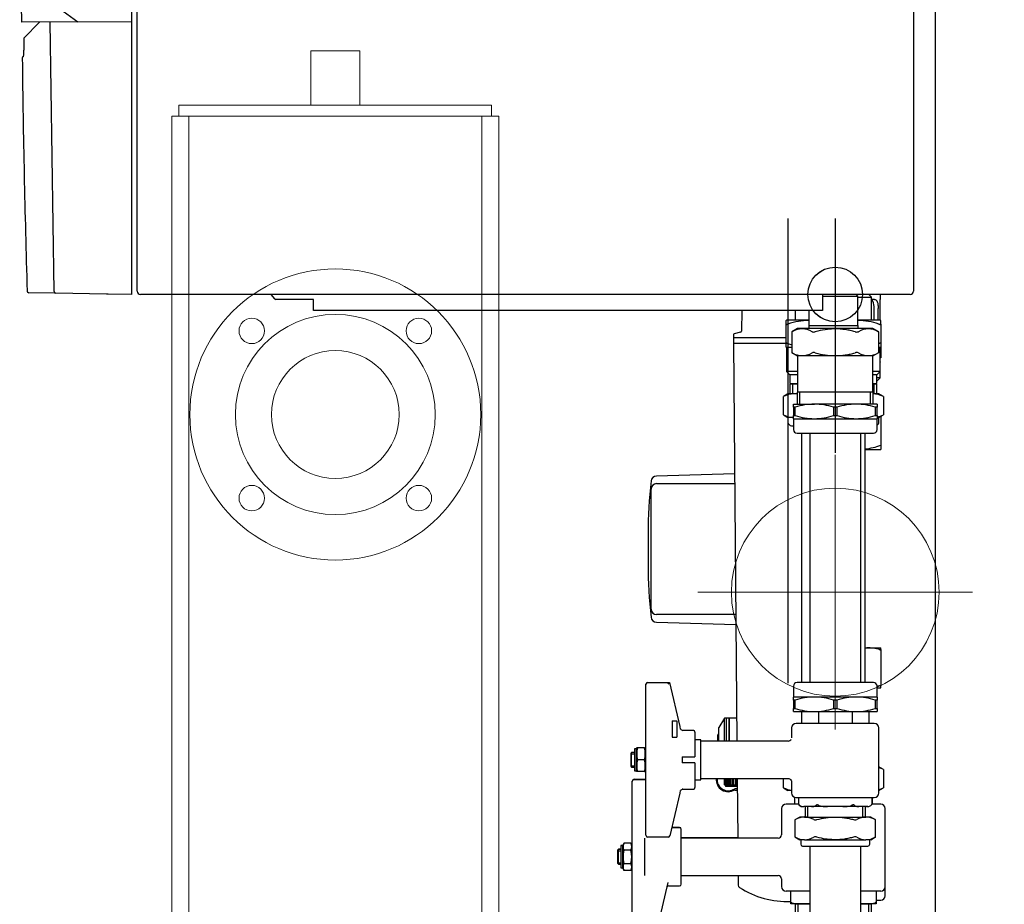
# Model space of a CAD drawing. Extents: x -156717 to 425753, y -51191 to 363295.
# Tile 81 of 256: x 71330 to 71872, y 113823 to 114309. Entities that reach past the tile are written whole.
import ezdxf
from ezdxf.lldxf.tags import DXFTag

# ---------------------------------------------------------------- set-up
doc = ezdxf.new("R2010")
doc.units = 0
doc.header["$LTSCALE"] = 50
doc.layers.get('0').update_dxf_attribs({"linetype": 'CONTINUOUS'})
for name, color, linetype in [('110599', 7, 'CONTINUOUS'), ('110607', 7, 'CONTINUOUS'), ('110623', 7, 'CONTINUOUS'), ('112644', 7, 'CONTINUOUS'), ('Centermarks for blocks', 1, 'HIDDEN2'), ('WL561---_CV-D', 2, 'CONTINUOUS')]:
    doc.layers.add(name, color=color, linetype=linetype)
tags = doc.linetypes.add('CENTER2', pattern=[28.575, 19.05, -3.175, 3.175, -3.175]).pattern_tags.tags
tags[10:11] = [DXFTag(74, 4), DXFTag(75, 0), DXFTag(340, '0'), DXFTag(46, 1.0), DXFTag(50, 0.0), DXFTag(44, 0.0), DXFTag(45, 0.0)]
tags[8:9] = [DXFTag(74, 4), DXFTag(75, 0), DXFTag(340, '0'), DXFTag(46, 1.0), DXFTag(50, 0.0), DXFTag(44, 0.0), DXFTag(45, 0.0)]
tags[6:7] = [DXFTag(74, 4), DXFTag(75, 0), DXFTag(340, '0'), DXFTag(46, 1.0), DXFTag(50, 0.0), DXFTag(44, 0.0), DXFTag(45, 0.0)]
tags[4:5] = [DXFTag(74, 4), DXFTag(75, 0), DXFTag(340, '0'), DXFTag(46, 1.0), DXFTag(50, 0.0), DXFTag(44, 0.0), DXFTag(45, 0.0)]
tags = doc.linetypes.add('HIDDEN2', pattern=[0.1875, 0.125, -0.0625]).pattern_tags.tags
tags[6:7] = [DXFTag(74, 4), DXFTag(75, 0), DXFTag(340, '0'), DXFTag(46, 1.0), DXFTag(50, 0.0), DXFTag(44, 0.0), DXFTag(45, 0.0)]
tags[4:5] = [DXFTag(74, 4), DXFTag(75, 0), DXFTag(340, '0'), DXFTag(46, 1.0), DXFTag(50, 0.0), DXFTag(44, 0.0), DXFTag(45, 0.0)]

# ---------------------------------------------------------------- blocks, each defined once
blk = doc.blocks.new('QUINTA PRO RIGHT')
at = {"linetype": 'Continuous'}
for p, q in [((-473.9, 71.28), (-450.14, 71.7)), ((-451.08, 70.74), (-451.07, 70.77)), ((-450.14, 71.7), (-446.78, 71.75)), ((-446.78, 71.75), (-445.9, 71.77)), ((-445.9, 71.77), (-432.29, 72.01)), ((-432.29, 72.01), (-432.29, 71.01)), ((-432.29, -678.11), (-432.29, 71.01)), ((-427.54, 72.01), (-427.44, 72.01)), ((-427.54, 72.01), (-427.54, 72)), ((-427.44, 72.01), (-4.04, 72.01)), ((-429.29, -676.24), (-429.29, 70.26)), ((-2.29, 70.26), (-2.29, -676.24)), ((-2.29, 47.01), (-0.29, 47.01)), ((-0.29, 14), (-0.29, 47.01)), ((1.21, 10.05), (1.59, -11.99)), ((3.21, -11.98), (3.21, 10.08)), ((3.21, -11.98), (1.59, -11.99)), ((-432.29, -528.08), (-492.9, -528.32)), ((-483, -528.28), (-491.56, -537.04)), ((-475, -676.41), (-477.11, -528.26)), ((-475, -676.41), (-475, -676.42)), ((-474.05, -677.38), (-488.85, -677.12)), ((-446.17, -677.87), (-474.05, -677.38)), ((-445.29, -677.88), (-446.17, -677.87)), ((-432.29, -678.11), (-445.29, -677.88)), ((-427.44, -677.99), (-427.54, -677.99)), ((-427.54, -677.99), (-427.54, -677.99)), ((-4.04, -677.99), (-427.44, -677.99)), ((-355.74, -677.99), (-353.73, -680.39)), ((-332.29, -680.74), (-352.97, -680.74)), ((-332.29, -686.74), (-332.29, -680.74)), ((-52.29, -677.99), (-52.29, -686.74)), ((-52.29, -686.74), (-332.29, -686.74))]:
    blk.add_line(p, q, dxfattribs=at)
at = {"color": 1, "linetype": 'CENTER2'}
for p, q in [((-52.29, -27.99), (47.71, -27.99)), ((-71.29, -636.19), (-71.29, -765.14)), ((-45.29, -636.19), (-45.29, -765.14))]:
    blk.add_line(p, q, dxfattribs=at)
blk.add_line((-476.08, -517.89), (-461.99, -528.2))
at = {"linetype": 'Continuous'}
for centre, radius, start, end in [((-473.88, 70.28), 1, 90.9995, 174.931), ((-450.1, 70.72), 0.974, 92.1822, 177.4221), ((-427.54, 70.26), 1.75, 90, 180), ((-427.44, 70.26), 1.75, 90, 93.2758), ((-4.04, 70.26), 1.75, 0, 90), ((5716.36, -415.61), 6210.28, 175.511873, 181.039886), ((0.71, 14), 3, 180, 262.8258), ((0.71, 14), 1, 180, 262.8258), ((0.21, 10.03), 1, 1, 82.8258), ((0.21, 10.03), 3, 1, 82.8258), ((1587.83, -574.93), 2079.74, 178.95602, 179.13783), ((1576.01, -574.67), 2067.92, 178.96878, 179.14016), ((-516.38, -544.54), 24.72, 353.8893, 2.0923), ((-491.52, -548.13), 1, 105.9593, 180.6953), ((6751.95, -460.23), 7245, 180.695255, 181.707812), ((-488.84, -676.12), 1, 181.7078, 269), ((-474.02, -676.4), 0.981, 181.0474, 268.0395), ((-427.54, -676.24), 1.75, 180, 270), ((-4.04, -676.24), 1.75, 270, 0), ((-427.44, -676.24), 1.75, 266.7242, 270), ((-352.97, -679.74), 1, 220, 270)]:
    blk.add_arc(centre, radius, start, end, dxfattribs=at)
blk.add_open_spline([(-476.08, -517.89), (-476.08, -508.93), (-476.08, -499.97), (-476.08, -491.01), (-476.07, -449.34), (-475.63, -407.68), (-473.97, -324.34), (-472.74, -282.67), (-469.73, -199.33), (-467.95, -157.67), (-463.04, -74.32), (-459.92, -32.64), (-456.36, 8.99), (-454.6, 29.57), (-452.84, 50.16), (-451.08, 70.74)], degree=3, knots=[0, 0, 0, 0, 0.045617, 0.045617, 0.045617, 0.257798, 0.257798, 0.47001, 0.47001, 0.682346, 0.682346, 0.894898, 0.894898, 0.894898, 1, 1, 1, 1], dxfattribs=at)
at = {"layer": 'Centermarks for blocks', "linetype": 'HIDDEN2'}
for centre in [(-97.04, 72.01), (0, 0), (-45.29, -677.99)]:
    blk.add_circle(centre, 15, dxfattribs=at)
blk = doc.blocks.new('QUINTA PRO EXC RIGHT')
blk.add_blockref('QUINTA PRO RIGHT', (0, 0))
blk = doc.blocks.new('PIPING RIGHT BLUE')
at = {"color": 1, "linetype": 'CENTER2'}
for p, q in [((-26, 39.01), (-26, -213.73)), ((0, 41.8), (0, -87.15))]:
    blk.add_line(p, q, dxfattribs=at)
at = {"linetype": 'Continuous'}
for p, q in [((12.45, -1), (11.45, 0)), ((20, -1.5), (18.5, 0)), ((24.75, 0), (24.75, -2.75)), ((-7, -1), (12.45, -1)), ((12.45, -17), (12.45, -1)), ((12.45, -1.5), (20, -1.5)), ((21.55, -2.75), (19.9, -2.75)), ((20, -14.15), (20, -1.5)), ((24.75, -14.15), (24.75, -2.75)), ((-51.46, -8.91), (-51.66, -20.21)), ((-22, -8.75), (-22, -14.15)), ((-14.45, -8.75), (-14.45, -17)), ((21.44, -14.15), (21.44, -7.75)), ((23.65, -14.15), (23.65, -7.75)), ((-26.75, -14.15), (-27, -14.29)), ((-27, -16.29), (-27, -14.29)), ((-14.45, -14.15), (-26.75, -14.15)), ((24.75, -14.15), (12.45, -14.15)), ((20.28, -14.15), (20, -13.91)), ((25, -14.29), (24.75, -14.15)), ((25, -16.29), (25, -14.29)), ((-52.03, -20.69), (-55.63, -21.65)), ((-27, -27.01), (-27, -16.29)), ((-20.75, -18.8), (-23.94, -20.64)), ((-23.94, -20.63), (-23.94, -31.97)), ((20.75, -18.8), (-20.75, -18.8)), ((-14.6, -17), (12.6, -17)), ((-14.6, -17), (-14.6, -18.8)), ((12.6, -18.8), (12.6, -17)), ((23.94, -20.64), (20.75, -18.8)), ((23.94, -31.97), (23.94, -20.63)), ((25, -16.29), (25, -27.01)), ((-56, -22.13), (-56, -23.55)), ((-56, -23.75), (-27, -23.75)), ((-56, -23.75), (-56, -26.75)), ((-56, -26.75), (-27.01, -26.75)), ((-55.98, -26.75), (-54.07, -245.55)), ((-27, -29.01), (-27, -27.01)), ((25, -27.01), (25, -29.01)), ((-27, -29.01), (-26.75, -29.15)), ((-23.94, -29.15), (-26.75, -29.15)), ((-26.75, -29.15), (-26.75, -42.3)), ((-23.94, -31.96), (-20.75, -33.8)), ((20.75, -33.8), (23.94, -31.96)), ((24.75, -29.15), (23.94, -29.15)), ((24.75, -29.15), (25, -29.01)), ((24.75, -42.3), (24.75, -29.15)), ((25, -29.11), (25, -34.86)), ((20.75, -33.8), (-20.75, -33.8)), ((-20.75, -33.8), (-20.75, -53.8)), ((20.75, -53.8), (20.75, -33.8)), ((24.75, -37), (25, -36.86)), ((-20.75, -42.3), (-26.75, -42.3)), ((-26.75, -42.3), (-24.9, -44.15)), ((24.75, -42.3), (20.75, -42.3)), ((22.9, -44.15), (24.75, -42.3)), ((24.75, -45.75), (24.75, -42.3)), ((-20.75, -44.15), (-24.9, -44.15)), ((-24.9, -44.15), (-24.9, -49.04)), ((22.9, -44.15), (20.75, -44.15)), ((22.9, -49.04), (22.9, -44.15)), ((24.75, -45.75), (22.9, -45.75)), ((22.9, -47.6), (24.75, -45.75)), ((-24.9, -49.04), (-20.75, -49.04)), ((-24.9, -49.04), (-24.5, -49.15)), ((-24.5, -49.15), (-24.9, -49.26)), ((-20.75, -49.26), (-24.9, -49.26)), ((-24.9, -49.26), (-24.9, -54.65)), ((-20.75, -49.15), (-24.5, -49.15)), ((-23.42, -54.65), (-23.42, -49.15)), ((-20.96, -53.8), (-20.96, -60.3)), ((20.95, -53.8), (-20.96, -53.8)), ((-19.48, -60.3), (-19.48, -53.8)), ((19.48, -60.3), (19.48, -53.8)), ((20.75, -49.04), (22.9, -49.04)), ((22.5, -49.15), (20.75, -49.15)), ((22.9, -49.26), (20.75, -49.26)), ((20.95, -60.3), (20.95, -53.8)), ((21.42, -54.65), (21.42, -49.15)), ((22.5, -49.15), (22.9, -49.04)), ((22.9, -49.26), (22.5, -49.15)), ((22.9, -54.65), (22.9, -49.26)), ((-26, -54.65), (-28.5, -56.09)), ((-28.5, -66.15), (-28.5, -56.15)), ((-22.65, -54.65), (-26, -54.65)), ((-20.96, -54.65), (-22.65, -54.65)), ((24, -54.65), (20.95, -54.65)), ((26.5, -56.09), (24, -54.65)), ((26.5, -56.15), (26.5, -66.15)), ((-23, -60.3), (-11.5, -60.3)), ((-23, -62.04), (-23, -60.3)), ((-23, -62.04), (-23, -66.56)), ((-22.03, -62.04), (-23, -62.04)), ((-22.03, -66.56), (-22.03, -62.04)), ((11.5, -60.3), (-11.5, -60.3)), ((0.97, -62.04), (-0.97, -62.04)), ((-0.97, -62.04), (-0.97, -66.56)), ((0.97, -66.56), (0.97, -62.04)), ((23, -60.3), (11.5, -60.3)), ((22.03, -62.04), (22.03, -66.56)), ((23, -62.04), (22.03, -62.04)), ((23, -60.3), (23, -62.04)), ((23, -66.56), (23, -62.04)), ((-28.5, -66.21), (-26, -67.65)), ((-23, -67.65), (-26, -67.65)), ((-26, -67.65), (-26, -70.15)), ((-23, -68.3), (-23, -66.56)), ((-23, -66.56), (-22.03, -66.56)), ((-23, -68.3), (-11.5, -68.3)), ((-23, -68.3), (-23, -74.3)), ((-11.5, -68.3), (11.5, -68.3)), ((-0.97, -66.56), (0.97, -66.56)), ((11.5, -68.3), (23, -68.3)), ((22.03, -66.56), (23, -66.56)), ((23, -66.56), (23, -68.3)), ((23, -74.3), (23, -68.3)), ((24, -67.65), (26.5, -66.21)), ((24, -70.15), (24, -67.65)), ((25, -67.07), (25, -82.92)), ((-24, -72.15), (-23, -72.15)), ((-21, -76.3), (21, -76.3)), ((-18.5, -76.3), (-18.5, -213.3)), ((-14, -76.3), (-14, -213.3)), ((14, -213.3), (14, -76.3)), ((16.5, -213.3), (16.5, -76.3)), ((16.5, -85.24), (25, -85.24)), ((25, -82.92), (25, -85.24)), ((-55.35, -98.67), (-98.41, -99.87)), ((-101.31, -173), (-101.31, -107)), ((-98.31, -104), (-55.31, -104)), ((-103, -131.58), (-103, -148.42)), ((-54.68, -176), (-98.31, -176)), ((-98.41, -180.13), (-54.63, -181.35)), ((16.5, -194.2), (17.38, -194.2)), ((16.5, -194.33), (17.38, -194.2)), ((17.38, -194.2), (25, -194.2)), ((25, -195.26), (25, -194.2)), ((25, -195.26), (25, -215.14)), ((-104.2, -237.66), (-104.2, -214.3)), ((-103.2, -213.3), (-91.2, -213.3)), ((-91.99, -214.3), (-91.2, -213.3)), ((-91.2, -213.3), (-85.57, -237.43)), ((-23, -215.3), (-23, -221.3)), ((21, -213.3), (-21, -213.3)), ((24.41, -215.14), (23, -215.35)), ((23, -221.3), (23, -215.3)), ((23, -216.2), (25, -216.2)), ((25, -216.2), (25, -215.14)), ((-23, -223.04), (-23, -221.3)), ((-11.5, -221.3), (-23, -221.3)), ((11.5, -221.3), (-11.5, -221.3)), ((23, -221.3), (11.5, -221.3)), ((23, -221.3), (23, -223.04)), ((-22.03, -223.04), (-23, -223.04)), ((-23, -223.04), (-23, -227.56)), ((-22.03, -227.56), (-22.03, -223.04)), ((0.97, -223.04), (-0.97, -223.04)), ((-0.97, -223.04), (-0.97, -227.56)), ((0.97, -227.56), (0.97, -223.04)), ((23, -223.04), (22.03, -223.04)), ((22.03, -223.04), (22.03, -227.56)), ((23, -227.56), (23, -223.04)), ((-23, -229.3), (-23, -227.56)), ((-23, -227.56), (-22.03, -227.56)), ((-23, -229.3), (-11.5, -229.3)), ((-18.5, -229.3), (-18.5, -235.8)), ((-18.48, -229.3), (-18.48, -235.8)), ((-11.5, -229.3), (11.5, -229.3)), ((-9.24, -229.3), (-9.24, -235.8)), ((-0.97, -227.56), (0.97, -227.56)), ((9.24, -229.3), (9.24, -235.8)), ((11.5, -229.3), (23, -229.3)), ((18.48, -229.3), (18.48, -235.8)), ((22.03, -227.56), (23, -227.56)), ((23, -227.56), (23, -229.3)), ((-104.2, -242.14), (-104.2, -237.66)), ((-89.7, -234.3), (-87.2, -234.3)), ((-89.7, -234.3), (-89.7, -237.3)), ((-89.7, -237.3), (-89.7, -243.4)), ((-87.2, -234.3), (-87.2, -237.3)), ((-87.2, -237.3), (-87.2, -243.4)), ((-85.57, -237.43), (-85.23, -238.9)), ((-60.9, -233), (-64, -238)), ((-64, -245.55), (-64, -238)), ((-60.9, -245.55), (-60.9, -233)), ((-59.9, -233), (-60.9, -233)), ((-59.9, -245.55), (-59.9, -233)), ((-59.8, -235), (-59.9, -235)), ((-59.8, -245.55), (-59.8, -233)), ((-58.3, -233), (-59.8, -233)), ((-58.3, -245.55), (-58.3, -233)), ((-58.3, -233), (-58.3, -245.55)), ((-54.18, -233), (-58.3, -233)), ((-24, -238.3), (-24, -243.65)), ((21.5, -235.8), (-21.5, -235.8)), ((24, -274), (24, -238.3)), ((-104.2, -269.46), (-104.2, -242.14)), ((-89.7, -243.4), (-87.2, -243.4)), ((-84.2, -239.59), (-83.86, -239.63)), ((-78.2, -239.63), (-83.86, -239.63)), ((-77.2, -240.63), (-77.2, -254.2)), ((-64.66, -242.19), (-64.29, -241.46)), ((-64.29, -241.46), (-64.66, -242.1)), ((-64.66, -242.19), (-64.66, -242.1)), ((-64.66, -244.27), (-64.66, -242.19)), ((-64, -241.46), (-64.29, -241.46)), ((-74, -244.8), (-77.2, -244.8)), ((-74, -266.8), (-74, -244.8)), ((-25.96, -245.55), (-74, -245.55)), ((-64.29, -245), (-64.66, -244.27)), ((-64.66, -245.55), (-64.66, -244.27)), ((-64.57, -245.55), (-64.29, -245)), ((-64, -245), (-64.29, -245)), ((-112, -251.8), (-112.5, -252.3)), ((-112.5, -252.3), (-112.5, -259.3)), ((-112.5, -252.57), (-110.5, -252.57)), ((-112, -259.8), (-112, -251.8)), ((-110.5, -251.8), (-112, -251.8)), ((-110.5, -249.8), (-110.5, -261.8)), ((-109.5, -249.8), (-110.5, -249.8)), ((-109.23, -249.3), (-109.5, -249.8)), ((-109.5, -249.8), (-109.5, -261.8)), ((-108.7, -249.3), (-109.23, -249.3)), ((-105, -249.3), (-108.7, -249.3)), ((-105, -249.3), (-104.47, -249.3)), ((-104.2, -249.8), (-104.47, -249.3)), ((-84.2, -254.2), (-84.2, -257.4)), ((-84.2, -254.2), (-78.2, -254.2)), ((-78.2, -254.2), (-77.2, -254.2)), ((-112.5, -259.04), (-110.5, -259.04)), ((-112.5, -259.3), (-112, -259.8)), ((-112, -259.8), (-110.5, -259.8)), ((-105, -255.8), (-108.7, -255.8)), ((-78.2, -257.4), (-84.2, -257.4)), ((-77.2, -257.4), (-78.2, -257.4)), ((-77.2, -257.4), (-77.2, -270.97)), ((26.5, -261.09), (24, -259.65)), ((-110.5, -261.8), (-109.5, -261.8)), ((-109.5, -261.8), (-109.23, -262.3)), ((-108.7, -262.3), (-109.23, -262.3)), ((-105, -262.3), (-108.7, -262.3)), ((-105, -262.3), (-104.47, -262.3)), ((-104.47, -262.3), (-104.2, -261.8)), ((26.5, -261.15), (26.5, -271.15)), ((-111.7, -267.65), (-111.7, -267.5)), ((-111.7, -350.65), (-111.7, -267.65)), ((-110.7, -266.5), (-104.2, -266.5)), ((-110.7, -266.65), (-104.2, -266.65)), ((-104.2, -273.94), (-104.2, -269.46)), ((-77.2, -266.8), (-74, -266.8)), ((-74, -266.05), (-25.93, -266.05)), ((-61, -266.05), (-61, -269.5)), ((-61, -269.5), (-60.93, -269.5)), ((-60.93, -269.5), (-60.93, -266.05)), ((-60.86, -269.5), (-60.93, -269.5)), ((-60.86, -266.05), (-60.86, -269.5)), ((-60.86, -269.5), (-60.56, -269.5)), ((-60.6, -269.5), (-60.6, -270)), ((-53.86, -270), (-60.6, -270)), ((-60.6, -270), (-60.3, -270.3)), ((-60.56, -269.5), (-60.56, -266.05)), ((-60.42, -269.5), (-60.56, -269.5)), ((-60.42, -266.05), (-60.42, -269.5)), ((-60.42, -269.5), (-59.91, -269.5)), ((-60.3, -270.3), (-53.86, -270.3)), ((-59.91, -269.5), (-59.91, -266.05)), ((-59.69, -269.5), (-59.91, -269.5)), ((-59.69, -266.05), (-59.69, -269.5)), ((-59.69, -269.5), (-58.96, -269.5)), ((-58.96, -269.5), (-58.96, -266.05)), ((-58.68, -269.5), (-58.96, -269.5)), ((-58.68, -266.05), (-58.68, -269.5)), ((-58.68, -269.5), (-57.76, -269.5)), ((-57.76, -269.5), (-57.76, -266.05)), ((-57.41, -269.5), (-57.76, -269.5)), ((-57.41, -266.05), (-57.41, -269.5)), ((-57.41, -269.5), (-56.32, -269.5)), ((-56.32, -269.5), (-56.32, -266.05)), ((-55.91, -269.5), (-56.32, -269.5)), ((-55.91, -266.05), (-55.91, -269.5)), ((-55.91, -269.5), (-54.67, -269.5)), ((-54.67, -269.5), (-54.67, -266.05)), ((-54.22, -269.5), (-54.67, -269.5)), ((-54.22, -269.5), (-54.22, -266.05)), ((-54.21, -269.5), (-54.22, -269.5)), ((-54.21, -266.05), (-54.21, -269.5)), ((-54.21, -269.5), (-53.86, -269.5)), ((-53.89, -266.05), (-53.61, -298.9)), ((-28.5, -271.15), (-28.5, -266.05)), ((-24, -267.9), (-24, -274)), ((-104.2, -297.3), (-104.2, -273.94)), ((-85.57, -274.17), (-91.02, -297.53)), ((-85.23, -272.7), (-85.57, -274.17)), ((-83.86, -271.97), (-84.2, -272.01)), ((-84.2, -272.08), (-84.2, -272.01)), ((-83.86, -271.97), (-78.2, -271.97)), ((-53.84, -271.7), (-55.3, -271.7)), ((-55.3, -272.3), (-55.3, -272.5)), ((-55.3, -272.5), (-53.84, -272.5)), ((-28.5, -271.21), (-26, -272.65)), ((-24, -272.65), (-26, -272.65)), ((24, -272.65), (26.5, -271.21)), ((-20.21, -280.15), (-27, -280.15)), ((-22.36, -276.35), (-22.36, -280.15)), ((-21.5, -276.5), (21.5, -276.5)), ((-20.21, -276.5), (-20.21, -280.17)), ((-18, -281.5), (-17.26, -281.5)), ((-13.05, -281.5), (-17.26, -281.5)), ((-16.62, -281.5), (-16.62, -287.25)), ((-15.15, -287.25), (-15.15, -281.5)), ((-4.21, -281.5), (-13.05, -281.5)), ((4.21, -281.5), (-4.21, -281.5)), ((13.05, -281.5), (4.21, -281.5)), ((17.26, -281.5), (13.05, -281.5)), ((15.15, -287.25), (15.15, -281.5)), ((16.62, -287.25), (16.62, -281.5)), ((18, -281.5), (17.26, -281.5)), ((20.21, -276.5), (20.21, -280.17)), ((20.36, -276.5), (20.36, -280.15)), ((25, -280.15), (20.36, -280.15)), ((-29.5, -282.65), (-29.5, -296.97)), ((27.5, -325.5), (27.5, -282.65)), ((-19.5, -287.25), (-22.21, -288.81)), ((-22.21, -288.8), (-22.21, -298.2)), ((-16.89, -287.25), (-19.5, -287.25)), ((-16.89, -287.25), (0, -287.25)), ((0, -287.25), (16.89, -287.25)), ((19.5, -287.25), (16.89, -287.25)), ((22.21, -288.81), (19.5, -287.25)), ((22.21, -298.2), (22.21, -288.8)), ((-85.7, -293.15), (-90, -293.15)), ((-85.7, -293), (-89.96, -293)), ((-84.7, -294.15), (-84.7, -294)), ((-84.7, -324.15), (-84.7, -294.15)), ((-118, -303), (-118, -303.15)), ((-117, -303), (-118, -303)), ((-118, -303.15), (-118, -315.15)), ((-117, -303.15), (-118, -303.15)), ((-116.2, -301.64), (-117, -303.15)), ((-117, -303), (-117, -303.15)), ((-117, -303.15), (-117, -315.15)), ((-112.5, -301.64), (-116.2, -301.64)), ((-111.7, -303.15), (-112.5, -301.64)), ((-104.7, -319.35), (-104.7, -298.95)), ((-91.99, -298.3), (-103.2, -298.3)), ((-53.61, -298.75), (-84.7, -298.75)), ((-31.46, -298.9), (-84.7, -298.9)), ((-22.21, -298.19), (-19.5, -299.75)), ((-16.89, -299.75), (-19.5, -299.75)), ((-19, -299.75), (-19, -302.25)), ((-18, -303.25), (18, -303.25)), ((-16.89, -299.75), (0, -299.75)), ((-14, -303.25), (-14, -388.7)), ((0, -299.75), (16.89, -299.75)), ((14, -388.7), (14, -303.25)), ((19.5, -299.75), (16.89, -299.75)), ((19, -302.25), (19, -299.75)), ((19.5, -299.75), (22.21, -298.19)), ((-119.2, -305), (-119.7, -305.5)), ((-119.2, -305.15), (-119.7, -305.65)), ((-119.7, -305.5), (-119.7, -305.65)), ((-119.7, -305.65), (-119.7, -312.65)), ((-119.7, -305.77), (-118, -305.77)), ((-119.7, -305.92), (-118, -305.92)), ((-119.2, -305.15), (-119.2, -305)), ((-118, -305), (-119.2, -305)), ((-119.2, -313.15), (-119.2, -305.15)), ((-118, -305.15), (-119.2, -305.15)), ((-112.5, -305.4), (-116.2, -305.4)), ((-119.7, -312.39), (-118, -312.39)), ((-119.7, -312.65), (-119.2, -313.15)), ((-119.2, -313.15), (-118, -313.15)), ((-112.5, -312.9), (-116.2, -312.9)), ((-118, -315.15), (-117, -315.15)), ((-117, -315.15), (-116.2, -316.66)), ((-112.5, -316.66), (-116.2, -316.66)), ((-112.5, -316.66), (-111.7, -315.15)), ((-84.7, -319.4), (-31.44, -319.4)), ((-53.43, -319.4), (-53.38, -324.78)), ((-92.1, -323.34), (-98.52, -350.88)), ((-29.5, -321.25), (-29.5, -325.5)), ((-91.72, -325.15), (-85.7, -325.15)), ((-14, -328), (-27, -328)), ((-24.5, -334.39), (-24.5, -328)), ((25, -328), (14, -328)), ((22.5, -328), (22.5, -334.39)), ((27.5, -330.5), (27.5, -325.5)), ((-24.5, -335), (-24.5, -334.39)), ((-17.62, -335), (-24.5, -335)), ((-21.96, -335), (-21.96, -343)), ((-20.48, -343), (-20.48, -335)), ((-14, -335), (-17.62, -335)), ((15.62, -335), (14, -335)), ((22.5, -335), (15.62, -335)), ((18.48, -343), (18.48, -335)), ((19.95, -343), (19.95, -335)), ((22.5, -333), (25, -333)), ((22.5, -334.39), (22.5, -335))]:
    blk.add_line(p, q, dxfattribs=at)
at = {"color": 5, "linetype": 'HIDDEN2', "lineweight": 0, "ltscale": 20}
for p, q in [((0, -239.17), (0, -88.13)), ((75.52, -163.65), (-75.52, -163.65))]:
    blk.add_line(p, q, dxfattribs=at)
blk.add_circle((0, -163.65), 57.15, dxfattribs=at)
at = {"linetype": 'Continuous'}
for centre, radius, start, end in [((19.11, -4.49), 1.74, 25.3921, 58.3888), ((12.93, -7.3), 8.53, 356.9813, 24.668), ((-14, -51.5), 37.2, 90.6931, 108.8193), ((12, -51.5), 37.2, 71.1807, 89.3069), ((-55.5, -22.13), 0.5, 105, 180), ((-52.16, -20.2), 0.5, 285, 359), ((-18.19, -29.52), 10.55, 58.6882, 121.3118), ((-11.84, -18.01), 2.64, 250.8208, 289.1792), ((11.84, -18.01), 2.64, 250.8202, 289.1798), ((18.19, -29.52), 10.55, 58.6882, 121.3118), ((-55.8, -23.55), 0.2, 180, 270), ((-14, 8.2), 37.2, 251.1807, 254.4632), ((-18.19, -23.08), 10.55, 238.6882, 301.3118), ((-11.84, -34.59), 2.64, 70.8202, 109.1798), ((11.84, -34.59), 2.64, 70.8208, 109.1792), ((18.19, -23.08), 10.55, 238.6882, 301.3118), ((-22.43, -67.66), 13.01, 90.9821, 117.8234), ((-22.92, -67.85), 13.2, 81.4184, 88.8161), ((20.38, -67.85), 13.2, 62.3785, 88.8161), ((-11.19, -94.9), 34.6, 90.5168, 108.2688), ((-11.89, -95.34), 35.04, 71.8442, 89.3702), ((11.81, -94.9), 34.6, 90.5168, 108.2688), ((11.11, -95.34), 35.04, 71.8442, 89.3702), ((-22.38, -54.45), 13.2, 242.3785, 267.2993), ((-24, -70.15), 2, 180, 270), ((-11.11, -33.26), 35.04, 251.8442, 269.3702), ((-11.81, -33.7), 34.6, 270.5168, 288.2688), ((11.89, -33.26), 35.04, 251.8442, 269.3702), ((11.19, -33.7), 34.6, 270.5168, 288.2688), ((22, -70.15), 2, 300, 0), ((20.43, -54.64), 13.01, 281.6609, 297.8234), ((-21, -74.3), 2, 180, 270), ((21, -74.3), 2, 270, 0), ((11.55, -45.15), 40.09, 277.1138, 289.6073), ((147, -131.58), 250, 173.3264, 180), ((-98.33, -102.87), 3, 91.6, 173.3264), ((-98.31, -107), 3, 90, 180), ((147, -148.42), 250, 180, 186.6736), ((-98.31, -173), 3, 180, 270), ((-98.33, -177.13), 3, 186.6736, 268.4), ((17.26, -218.9), 24.7, 73.1515, 89.7005), ((-103.2, -214.3), 1, 90, 180), ((-21, -215.3), 2, 90, 180), ((21, -215.3), 2, 0, 90), ((-11.19, -255.9), 34.6, 90.5168, 108.2688), ((-11.89, -256.34), 35.04, 71.8442, 89.3702), ((11.81, -255.9), 34.6, 90.5168, 108.2688), ((11.11, -256.34), 35.04, 71.8442, 89.3702), ((-11.11, -194.26), 35.04, 251.8442, 269.3702), ((-11.81, -194.7), 34.6, 270.5168, 288.2688), ((11.89, -194.26), 35.04, 251.8442, 269.3702), ((11.19, -194.7), 34.6, 270.5168, 288.2688), ((-21.5, -238.3), 2.5, 90, 180), ((21.5, -238.3), 2.5, 0, 90), ((-83.88, -238.05), 1.5, 193.134, 258.8485), ((-25.99, -243.58), 1.97, 270.5483, 334.4805), ((-98.94, -252.55), 10.29, 161.5892, 198.4108), ((-114.76, -252.55), 10.29, 341.5892, 18.4108), ((-98.94, -259.05), 10.29, 161.5892, 198.4108), ((-114.76, -259.05), 10.29, 341.5892, 18.4108), ((20.38, -272.85), 13.2, 62.3785, 74.0602), ((-110.7, -267.5), 1, 90, 180), ((-110.7, -267.65), 1, 90, 180), ((-58.86, -266.66), 6.67, 174.7275, 302.2498), ((-58.86, -266.66), 6.17, 174.2986, 305.231), ((-83.88, -273.55), 1.5, 101.6292, 166.866), ((-22.38, -259.45), 13.2, 242.3785, 262.9372), ((-21.5, -274), 2.5, 180, 270), ((21.5, -274), 2.5, 270, 0), ((20.43, -259.64), 13.01, 286.0505, 297.8234), ((-27, -282.65), 2.5, 90, 180), ((-18, -279), 2.5, 208.0019, 270), ((18, -279), 2.5, 270, 309.4401), ((18, -279), 2.5, 323.5715, 331.9319), ((25, -282.65), 2.5, 0, 90), ((-53.01, -230.18), 66.23, 297.7151, 297.9772), ((-16.6, -297.95), 10.71, 91.5317, 119.8996), ((-17.12, -297.77), 10.52, 59.8415, 88.7272), ((-10.97, -286.16), 2.65, 250.9455, 289.0545), ((10.97, -286.16), 2.65, 250.9462, 289.0538), ((17.17, -297.95), 10.71, 91.5317, 119.8996), ((16.65, -297.77), 10.52, 59.8415, 88.7272), ((53.01, -230.18), 66.23, 242.0228, 242.2849), ((-103.2, -297.3), 1, 180, 270), ((-91.99, -297.3), 1, 270, 346.866), ((-85.7, -294), 1, 0, 90), ((-85.7, -294.15), 1, 0, 90), ((-31.45, -296.93), 1.94, 269.4648, 358.8236), ((-113.1, -303.52), 3.63, 148.8404, 211.1596), ((-115.6, -303.52), 3.63, 328.8404, 31.1596), ((-16.65, -289.23), 10.52, 239.8415, 268.7272), ((-18, -302.25), 1, 180, 270), ((-17.17, -289.05), 10.71, 271.5317, 299.8996), ((-10.97, -300.84), 2.65, 70.9462, 109.0538), ((10.97, -300.84), 2.65, 70.9455, 109.0545), ((17.12, -289.23), 10.52, 239.8415, 268.7272), ((16.6, -289.05), 10.71, 271.5317, 299.8996), ((18, -302.25), 1, 270, 0), ((-113.1, -314.78), 3.63, 148.8404, 211.1596), ((-115.6, -314.78), 3.63, 328.8404, 31.1596), ((-31.45, -321.37), 1.94, 3.4006, 90.0749), ((-85.7, -324.15), 1, 270, 0), ((-51.88, -324.77), 1.5, 180.5, 237.7502), ((-91.72, -326.15), 1, 85.9942, 166.866), ((-26, -283.75), 50, 237.7502, 271.7191), ((-27, -325.5), 2.5, 180, 270), ((25, -325.5), 2.5, 270, 0), ((25, -330.5), 2.5, 270, 0)]:
    blk.add_arc(centre, radius, start, end, dxfattribs=at)
for points, knots in [([(21.55, -2.75), (21.71, -2.75), (21.87, -2.78), (22.17, -2.89), (22.31, -2.97), (22.58, -3.2), (22.7, -3.34), (22.87, -3.6), (22.92, -3.69), (23.02, -3.89), (23.07, -4), (23.21, -4.34), (23.28, -4.59), (23.42, -5.14), (23.47, -5.44), (23.56, -6.06), (23.59, -6.39), (23.63, -7.06), (23.65, -7.4), (23.65, -7.75)], [0, 0, 0, 0, 0.125, 0.125, 0.25, 0.25, 0.375, 0.375, 0.4375, 0.4375, 0.5, 0.5, 0.625, 0.625, 0.75, 0.75, 0.875, 0.875, 1, 1, 1, 1]), ([(-27, -16.29), (-27, -16.34), (-26.98, -16.38), (-26.89, -16.43), (-26.82, -16.44), (-26.65, -16.44), (-26.54, -16.43), (-26.29, -16.38), (-26.15, -16.34), (-26, -16.29)], [0, 0, 0, 0, 0.25, 0.25, 0.5, 0.5, 0.75, 0.75, 1, 1, 1, 1]), ([(-23.94, -20.64), (-23.94, -20.64), (-23.92, -20.63), (-23.83, -20.58), (-23.76, -20.54), (-23.67, -20.5)], [0.500829, 0.500829, 0.500829, 0.500829, 0.75, 0.75, 1, 1, 1, 1]), ([(10.97, -20.5), (10.07, -20.26), (9.16, -20.04), (7.35, -19.66), (6.43, -19.49), (3.69, -19.09), (1.85, -18.94), (-0.93, -18.94), (-1.85, -18.98), (-3.72, -19.12), (-4.64, -19.23), (-7.39, -19.63), (-9.19, -20.02), (-10.97, -20.5)], [0, 0, 0, 0, 0.125, 0.125, 0.25, 0.25, 0.5, 0.5, 0.625, 0.625, 0.75, 0.75, 1, 1, 1, 1]), ([(23.67, -20.5), (23.76, -20.54), (23.82, -20.58), (23.92, -20.63), (23.94, -20.64), (23.94, -20.64), (23.94, -20.64), (23.94, -20.64)], [0, 0, 0, 0, 0.25, 0.25, 0.5, 0.5, 0.500829, 0.500829, 0.500829, 0.500829]), ([(24, -16.29), (24.15, -16.34), (24.29, -16.38), (24.53, -16.43), (24.64, -16.44), (24.82, -16.44), (24.89, -16.43), (24.98, -16.38), (25, -16.34), (25, -16.29)], [0, 0, 0, 0, 0.25, 0.25, 0.5, 0.5, 0.75, 0.75, 1, 1, 1, 1]), ([(-26, -27.01), (-26.15, -26.96), (-26.29, -26.92), (-26.53, -26.87), (-26.64, -26.86), (-26.82, -26.86), (-26.89, -26.87), (-26.98, -26.92), (-27, -26.96), (-27, -27.01)], [0, 0, 0, 0, 0.25, 0.25, 0.5, 0.5, 0.75, 0.75, 1, 1, 1, 1]), ([(25, -27.01), (25, -26.96), (24.98, -26.92), (24.89, -26.87), (24.82, -26.86), (24.65, -26.86), (24.54, -26.87), (24.29, -26.92), (24.15, -26.96), (24, -27.01)], [0, 0, 0, 0, 0.25, 0.25, 0.5, 0.5, 0.75, 0.75, 1, 1, 1, 1]), ([(-23.67, -32.1), (-23.76, -32.06), (-23.82, -32.02), (-23.92, -31.97), (-23.94, -31.96), (-23.94, -31.96), (-23.94, -31.96), (-23.94, -31.96)], [0, 0, 0, 0, 0.25, 0.25, 0.5, 0.5, 0.500829, 0.500829, 0.500829, 0.500829]), ([(-10.97, -32.1), (-9.19, -32.58), (-7.39, -32.97), (-4.64, -33.37), (-3.72, -33.48), (-1.85, -33.62), (-0.93, -33.66), (1.85, -33.66), (3.69, -33.51), (6.43, -33.11), (7.35, -32.94), (9.16, -32.56), (10.07, -32.34), (10.97, -32.1)], [0, 0, 0, 0, 0.25, 0.25, 0.375, 0.375, 0.5, 0.5, 0.75, 0.75, 0.875, 0.875, 1, 1, 1, 1]), ([(23.94, -31.96), (23.94, -31.96), (23.92, -31.97), (23.83, -32.02), (23.76, -32.06), (23.67, -32.1)], [0.500829, 0.500829, 0.500829, 0.500829, 0.75, 0.75, 1, 1, 1, 1]), ([(25, -34.86), (25, -34.81), (24.98, -34.77), (24.9, -34.73), (24.84, -34.72), (24.77, -34.71)], [0, 0, 0, 0, 0.25, 0.25, 0.4632591, 0.4632591, 0.4632591, 0.4632591]), ([(24.41, -195.26), (24.51, -195.29), (24.59, -195.31), (24.73, -195.33), (24.8, -195.34), (24.95, -195.34), (25, -195.31), (25, -195.26)], [0, 0, 0, 0, 0.25, 0.25, 0.5, 0.5, 1, 1, 1, 1]), ([(25, -215.14), (25, -215.11), (24.99, -215.09), (24.94, -215.07), (24.9, -215.06), (24.75, -215.06), (24.6, -215.09), (24.41, -215.14)], [0, 0, 0, 0, 0.25, 0.25, 0.5, 0.5, 1, 1, 1, 1]), ([(-77.2, -240.63), (-77.2, -240.37), (-77.31, -240.11), (-77.58, -239.83), (-77.69, -239.76), (-77.94, -239.65), (-78.07, -239.63), (-78.2, -239.63)], [0, 0, 0, 0, 0.5, 0.5, 0.75, 0.75, 1, 1, 1, 1]), ([(-25.92, -266.07), (-25.88, -266.06), (-25.62, -266.04), (-25.08, -266.23), (-24.53, -266.64), (-24.19, -267.15), (-24.04, -267.58), (-24.02, -267.81), (-24.01, -267.91)], [0, 0, 0, 0, 0.040347, 0.287422, 0.542268, 0.742175, 0.909063, 1, 1, 1, 1]), ([(-78.2, -271.97), (-78.07, -271.97), (-77.94, -271.94), (-77.7, -271.84), (-77.58, -271.77), (-77.31, -271.49), (-77.2, -271.23), (-77.2, -270.97)], [0, 0, 0, 0, 0.25, 0.25, 0.5, 0.5, 1, 1, 1, 1]), ([(-20.21, -280.17), (-20.11, -280.35), (-20.01, -280.5), (-19.78, -280.75), (-19.66, -280.85), (-19.3, -281.12), (-19.05, -281.23), (-18.54, -281.39), (-18.29, -281.44), (-17.77, -281.49), (-17.52, -281.5), (-17.26, -281.5)], [0, 0, 0, 0, 0.125, 0.125, 0.25, 0.25, 0.5, 0.5, 0.75, 0.75, 1, 1, 1, 1]), ([(-13.05, -281.5), (-12.65, -281.5), (-12.25, -281.48), (-11.65, -281.36), (-11.45, -281.3), (-11.06, -281.13), (-10.87, -281.02), (-10.68, -280.87)], [0, 0, 0, 0, 0.5, 0.5, 0.75, 0.75, 1, 1, 1, 1]), ([(-8.95, -280.87), (-9.12, -280.81), (-9.29, -280.74), (-9.63, -280.65), (-9.79, -280.63), (-10.03, -280.63), (-10.1, -280.63), (-10.24, -280.66), (-10.31, -280.68), (-10.49, -280.74), (-10.6, -280.81), (-10.68, -280.87)], [0, 0, 0, 0, 0.25, 0.25, 0.5, 0.5, 0.625, 0.625, 0.75, 0.75, 1, 1, 1, 1]), ([(-8.95, -280.87), (-8.58, -281.02), (-8.18, -281.13), (-7.39, -281.3), (-7, -281.36), (-5.81, -281.48), (-5.01, -281.5), (-4.21, -281.5)], [0, 0, 0, 0, 0.25, 0.25, 0.5, 0.5, 1, 1, 1, 1]), ([(4.21, -281.5), (5.01, -281.5), (5.82, -281.48), (7.01, -281.36), (7.41, -281.3), (8.19, -281.13), (8.58, -281.02), (8.95, -280.87)], [0, 0, 0, 0, 0.5, 0.5, 0.75, 0.75, 1, 1, 1, 1]), ([(10.68, -280.87), (10.6, -280.81), (10.49, -280.74), (10.25, -280.65), (10.11, -280.63), (9.87, -280.63), (9.79, -280.63), (9.63, -280.66), (9.54, -280.68), (9.29, -280.74), (9.12, -280.81), (8.95, -280.87)], [0, 0, 0, 0, 0.25, 0.25, 0.5, 0.5, 0.625, 0.625, 0.75, 0.75, 1, 1, 1, 1]), ([(10.68, -280.87), (10.87, -281.02), (11.06, -281.13), (11.45, -281.3), (11.65, -281.36), (12.25, -281.48), (12.65, -281.5), (13.05, -281.5)], [0, 0, 0, 0, 0.25, 0.25, 0.5, 0.5, 1, 1, 1, 1]), ([(17.26, -281.5), (17.52, -281.5), (17.78, -281.49), (18.29, -281.44), (18.55, -281.39), (19.05, -281.23), (19.3, -281.12), (19.66, -280.85), (19.78, -280.75), (20.01, -280.5), (20.11, -280.35), (20.21, -280.17)], [0, 0, 0, 0, 0.25, 0.25, 0.5, 0.5, 0.75, 0.75, 0.875, 0.875, 1, 1, 1, 1]), ([(-10.1, -288.67), (-8.47, -288.24), (-6.81, -287.88), (-4.27, -287.51), (-3.41, -287.41), (-1.7, -287.28), (-0.85, -287.25), (0, -287.25)], [0, 0, 0, 0, 0.5, 0.5, 0.75, 0.75, 1, 1, 1, 1]), ([(0, -287.25), (1.7, -287.25), (3.4, -287.38), (5.92, -287.75), (6.76, -287.9), (8.44, -288.25), (9.28, -288.45), (10.1, -288.67)], [0, 0, 0, 0, 0.5, 0.5, 0.75, 0.75, 1, 1, 1, 1]), ([(-22.21, -298.19), (-22.21, -298.19), (-22.18, -298.2), (-22.09, -298.25), (-22.03, -298.28), (-21.94, -298.33)], [0.5008258, 0.5008258, 0.5008258, 0.5008258, 0.75, 0.75, 1, 1, 1, 1]), ([(0, -299.75), (-0.85, -299.75), (-1.7, -299.72), (-3.41, -299.59), (-4.27, -299.49), (-6.81, -299.12), (-8.47, -298.76), (-10.1, -298.33)], [0, 0, 0, 0, 0.25, 0.25, 0.5, 0.5, 1, 1, 1, 1]), ([(10.1, -298.33), (9.28, -298.55), (8.44, -298.75), (6.76, -299.1), (5.92, -299.25), (3.4, -299.62), (1.7, -299.75), (0, -299.75)], [0, 0, 0, 0, 0.25, 0.25, 0.5, 0.5, 1, 1, 1, 1]), ([(21.94, -298.33), (22.03, -298.28), (22.09, -298.25), (22.18, -298.2), (22.21, -298.19), (22.21, -298.19), (22.21, -298.19), (22.21, -298.19)], [0, 0, 0, 0, 0.25, 0.25, 0.5, 0.5, 0.5008258, 0.5008258, 0.5008258, 0.5008258]), ([(-23.91, -334.39), (-24, -334.36), (-24.09, -334.32), (-24.23, -334.28), (-24.3, -334.26), (-24.4, -334.26), (-24.44, -334.28), (-24.49, -334.32), (-24.5, -334.36), (-24.5, -334.39)], [0, 0, 0, 0, 0.25, 0.25, 0.5, 0.5, 0.75, 0.75, 1, 1, 1, 1]), ([(-23.91, -334.39), (-23.66, -334.5), (-23.41, -334.59), (-22.89, -334.72), (-22.62, -334.78), (-21.83, -334.9), (-21.31, -334.94), (-20.25, -334.99), (-19.73, -334.99), (-18.67, -335), (-18.14, -335), (-17.62, -335)], [0, 0, 0, 0, 0.125, 0.125, 0.25, 0.25, 0.5, 0.5, 0.75, 0.75, 1, 1, 1, 1]), ([(-17.62, -335), (-17.09, -335), (-16.56, -335), (-15.5, -334.99), (-14.97, -334.99), (-14.3, -334.96), (-14.15, -334.95), (-14, -334.94)], [0, 0, 0, 0, 0.25, 0.25, 0.5, 0.5, 0.5702592, 0.5702592, 0.5702592, 0.5702592]), ([(14, -335), (14.01, -335), (14.02, -335), (14.56, -335), (15.09, -335), (15.62, -335)], [0.7443943, 0.7443943, 0.7443943, 0.7443943, 0.75, 0.75, 1, 1, 1, 1]), ([(15.62, -335), (16.15, -335), (16.67, -335), (17.73, -334.99), (18.26, -334.99), (19.32, -334.94), (19.85, -334.9), (20.63, -334.77), (20.89, -334.72), (21.41, -334.59), (21.66, -334.5), (21.91, -334.39)], [0, 0, 0, 0, 0.25, 0.25, 0.5, 0.5, 0.75, 0.75, 0.875, 0.875, 1, 1, 1, 1]), ([(22.5, -334.39), (22.5, -334.36), (22.49, -334.32), (22.44, -334.28), (22.4, -334.26), (22.3, -334.26), (22.23, -334.28), (22.09, -334.32), (22.01, -334.36), (21.91, -334.39)], [0, 0, 0, 0, 0.25, 0.25, 0.5, 0.5, 0.75, 0.75, 1, 1, 1, 1])]:
    blk.add_open_spline(points, degree=3, knots=knots, dxfattribs=at)
for points in [[(-116.2, -305.4), (-117.2, -309.15), (-116.2, -312.9)], [(-112.5, -312.9), (-111.5, -309.15), (-112.5, -305.4)]]:
    blk.add_rational_spline(points, [1, 1.15470053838, 1], degree=2, dxfattribs=at)
at = {"layer": 'Centermarks for blocks', "linetype": 'HIDDEN2'}
blk.add_circle((0, 0), 15, dxfattribs=at)

msp = doc.modelspace()

# ---------------------------------------------------------------- linework, layer by layer
at = {"layer": '110599', "color": 7, "linetype": 'Continuous', "lineweight": 0, "ltscale": 20}
for centre, radius in [((71503.87734, 114091.80421), 80), ((71503.87734, 114091.80421), 55), ((71457.91539, 114137.76615), 7), ((71549.83928, 114137.76615), 7), ((71503.87734, 114091.80421), 35.15), ((71457.91539, 114045.84227), 7), ((71549.83928, 114045.84227), 7)]:
    msp.add_circle(centre, radius, dxfattribs=at)
at = {"layer": '110607', "color": 7, "linetype": 'Continuous', "lineweight": 0, "ltscale": 20}
for p, q in [((71517.32734, 114291.80421), (71490.42734, 114291.80421)), ((71490.42734, 114291.80421), (71490.42734, 114261.80421)), ((71517.32734, 114261.80421), (71517.32734, 114291.80421))]:
    msp.add_line(p, q, dxfattribs=at)
at = {"layer": '110623', "color": 7, "linetype": 'Continuous', "lineweight": 0, "ltscale": 20}
for p, q in [((71413.87734, 114255.80421), (71423.32734, 114255.80421)), ((71413.87734, 113367.80421), (71413.87734, 114255.80421)), ((71584.42734, 114255.80421), (71423.32734, 114255.80421)), ((71423.32734, 114255.80421), (71423.32734, 113367.80421)), ((71584.42734, 114255.80421), (71593.87734, 114255.80421)), ((71584.42734, 113367.80421), (71584.42734, 114255.80421)), ((71593.87734, 114255.80421), (71593.87734, 113367.80421))]:
    msp.add_line(p, q, dxfattribs=at)
at = {"layer": '112644', "color": 7, "linetype": 'Continuous', "lineweight": 0, "ltscale": 20}
for p, q in [((71417.87734, 114261.80421), (71589.87734, 114261.80421)), ((71417.87734, 114261.80421), (71417.87734, 114255.80421)), ((71589.87734, 114261.80421), (71589.87734, 114255.80421))]:
    msp.add_line(p, q, dxfattribs=at)
at = {"layer": 'WL561---_CV-D'}
msp.add_line((71833.85392, 115394.351), (71833.85392, 113331.98073), dxfattribs=at)

# ---------------------------------------------------------------- block references
for name, p in [('QUINTA PRO EXC RIGHT', (71824.16806, 114835.79723)), ('PIPING RIGHT BLUE', (71778.87734, 114157.80421))]:
    msp.add_blockref(name, p)

doc.saveas('drawing.dxf')
